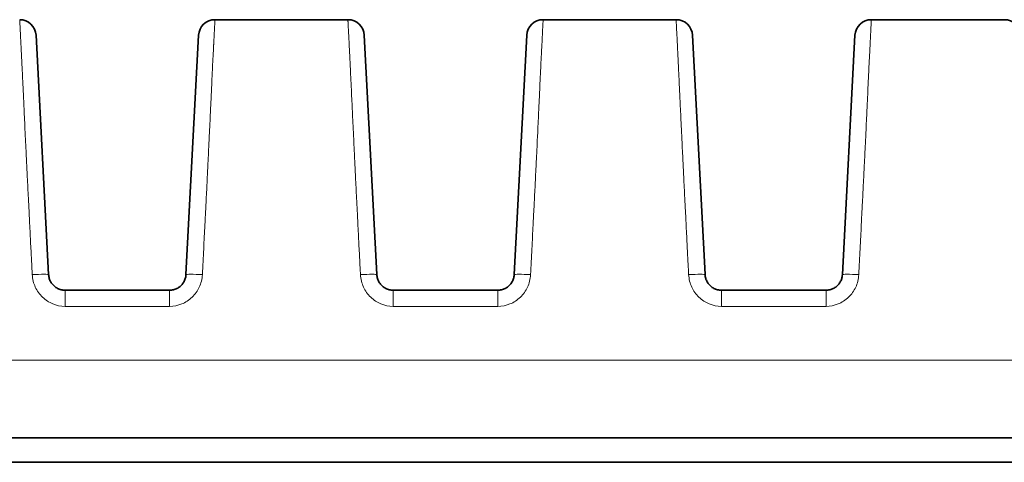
# Model space of a CAD drawing. Header units: millimetres. Extents: x 5 to 415, y 5 to 292.
# Tile 9 of 123: x 138.24 to 150.24, y 79.72 to 85.12. Entities that reach past the tile are written whole.
import ezdxf

# ---------------------------------------------------------------- set-up
doc = ezdxf.new("R2010")
doc.units = ezdxf.units.MM
doc.layers.add('Sichtbar (ISO)', color=7, linetype='Continuous', lineweight=35)
doc.layers.add('Sichtbar schmal (ISO)', color=7, linetype='Continuous', lineweight=18)

msp = doc.modelspace()

# ---------------------------------------------------------------- linework, layer by layer
at = {"layer": 'Sichtbar (ISO)'}
for p, q in [((140.61979342, 85.11528578), (142.24020841, 85.11528578)), ((144.61979342, 85.11528578), (146.24020841, 85.11528578)), ((148.61979342, 85.11528578), (150.24020841, 85.11528578)), ((138.59301332, 82.00481678), (138.43993363, 84.92575116)), ((140.42006765, 84.92575116), (140.26698796, 82.00481677)), ((142.59301332, 82.00481678), (142.43993363, 84.92575116)), ((144.42006765, 84.92575116), (144.26698796, 82.00481677)), ((146.59301332, 82.00481678), (146.43993363, 84.92575116)), ((148.42006765, 84.92575116), (148.26698796, 82.00481677)), ((138.79273922, 81.81528397), (140.06726205, 81.81528397)), ((142.79273922, 81.81528397), (144.06726205, 81.81528397)), ((146.79273922, 81.81528397), (148.06726205, 81.81528397)), ((108.02985151, 80.01528397), (162.03016136, 80.01528397)), ((108.029851, 79.71528397), (162.03015003, 79.71528397))]:
    msp.add_line(p, q, dxfattribs=at)
for centre, start, end in [((138.24020773, 84.91528397), 3.000000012, 90), ((140.61979355, 84.91528397), 90, 176.999999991), ((142.24020773, 84.91528397), 3.000000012, 90), ((144.61979355, 84.91528397), 90, 176.999999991), ((146.24020773, 84.91528397), 3.000000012, 90), ((148.61979355, 84.91528397), 90, 176.999999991), ((150.24020773, 84.91528397), 3.000000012, 90)]:
    msp.add_arc(centre, 0.2, start, end, dxfattribs=at)
for points in [[(140.61979355, 85.11528397), (140.61979351, 85.11528397), (140.61979347, 85.11528396), (140.61979342, 85.11528394)], [(142.24020773, 85.11528397), (142.24020777, 85.11528397), (142.24020781, 85.11528396), (142.24020785, 85.11528394)], [(144.61979355, 85.11528397), (144.61979351, 85.11528397), (144.61979347, 85.11528396), (144.61979342, 85.11528394)], [(146.24020773, 85.11528397), (146.24020777, 85.11528397), (146.24020781, 85.11528396), (146.24020785, 85.11528394)], [(148.61979355, 85.11528397), (148.61979351, 85.11528397), (148.61979347, 85.11528396), (148.61979342, 85.11528394)], [(150.24020773, 85.11528397), (150.24020777, 85.11528397), (150.24020781, 85.11528396), (150.24020785, 85.11528394)]]:
    msp.add_open_spline(points, degree=3, dxfattribs=at)
for points, knots in [([(138.79273922, 81.81528397), (138.78446793, 81.81528407), (138.76814826, 81.81629785), (138.74447015, 81.82071525), (138.72204115, 81.8277192), (138.70088699, 81.83712407), (138.68101269, 81.84886746), (138.66263899, 81.86280252), (138.64599589, 81.8787435), (138.63127473, 81.89651184), (138.61866915, 81.91589567), (138.60835314, 81.93666254), (138.60048839, 81.95853849), (138.59517094, 81.98135755), (138.59342643, 81.99693573), (138.59301332, 82.00481678)], [0, 0, 0, 0, 0.0813521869, 0.1603753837, 0.2364454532, 0.3121318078, 0.3879044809, 0.4635051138, 0.539174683, 0.6150496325, 0.6911999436, 0.7676237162, 0.8444425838, 0.9214545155, 1, 1, 1, 1]), ([(140.26698796, 82.00481677), (140.26654718, 81.99640825), (140.26463014, 81.97988086), (140.25880851, 81.95610078), (140.25043413, 81.93386166), (140.23974556, 81.91316506), (140.22682005, 81.8939601), (140.21179506, 81.87640469), (140.19489305, 81.86073007), (140.17632428, 81.84711197), (140.15630888, 81.83570795), (140.13508058, 81.82666173), (140.11295058, 81.82011781), (140.0902399, 81.81616468), (140.07491519, 81.81528404), (140.06726205, 81.81528397)], [0, 0, 0, 0, 0.0838013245, 0.1650438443, 0.2427208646, 0.3191274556, 0.3954427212, 0.4713977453, 0.5471066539, 0.6226076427, 0.6980833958, 0.7736686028, 0.8493777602, 0.9247262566, 1, 1, 1, 1]), ([(142.79273922, 81.81528397), (142.78446793, 81.81528407), (142.76814826, 81.81629785), (142.74447015, 81.82071525), (142.72204115, 81.8277192), (142.70088699, 81.83712407), (142.68101269, 81.84886746), (142.66263899, 81.86280252), (142.64599589, 81.8787435), (142.63127473, 81.89651184), (142.61866915, 81.91589567), (142.60835314, 81.93666254), (142.60048839, 81.9585385), (142.59517094, 81.98135754), (142.59342642, 81.99693575), (142.59301332, 82.00481678)], [0, 0, 0, 0, 0.0813521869, 0.1603753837, 0.2364454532, 0.3121318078, 0.3879044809, 0.4635051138, 0.539174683, 0.6150496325, 0.6911999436, 0.7676237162, 0.8444425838, 0.9214545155, 1, 1, 1, 1]), ([(144.26698796, 82.00481677), (144.26654718, 81.99640825), (144.26463014, 81.97988086), (144.25880851, 81.95610078), (144.25043413, 81.93386166), (144.23974556, 81.91316506), (144.22682005, 81.8939601), (144.21179506, 81.87640469), (144.19489305, 81.86073007), (144.17632428, 81.84711197), (144.15630888, 81.83570795), (144.13508058, 81.82666173), (144.11295058, 81.82011781), (144.0902399, 81.81616468), (144.07491519, 81.81528404), (144.06726205, 81.81528397)], [0, 0, 0, 0, 0.0838013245, 0.1650438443, 0.2427208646, 0.3191274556, 0.3954427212, 0.4713977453, 0.5471066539, 0.6226076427, 0.6980833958, 0.7736686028, 0.8493777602, 0.9247262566, 1, 1, 1, 1]), ([(146.79273922, 81.81528397), (146.78446793, 81.81528407), (146.76814826, 81.81629785), (146.74447015, 81.82071525), (146.72204115, 81.8277192), (146.70088699, 81.83712407), (146.68101269, 81.84886746), (146.66263899, 81.86280252), (146.64599589, 81.8787435), (146.63127473, 81.89651184), (146.61866915, 81.91589567), (146.60835314, 81.93666254), (146.60048839, 81.95853849), (146.59517093, 81.98135755), (146.59342643, 81.99693573), (146.59301332, 82.00481678)], [0, 0, 0, 0, 0.0813521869, 0.1603753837, 0.2364454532, 0.3121318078, 0.3879044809, 0.4635051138, 0.539174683, 0.6150496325, 0.6911999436, 0.7676237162, 0.8444425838, 0.9214545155, 1, 1, 1, 1]), ([(148.26698796, 82.00481677), (148.26654718, 81.99640825), (148.26463014, 81.97988086), (148.25880851, 81.95610078), (148.25043413, 81.93386166), (148.23974556, 81.91316506), (148.22682005, 81.8939601), (148.21179506, 81.87640469), (148.19489305, 81.86073007), (148.17632428, 81.84711197), (148.15630888, 81.83570795), (148.13508058, 81.82666173), (148.11295058, 81.82011781), (148.0902399, 81.81616468), (148.07491519, 81.81528404), (148.06726205, 81.81528397)], [0, 0, 0, 0, 0.0838013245, 0.1650438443, 0.2427208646, 0.3191274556, 0.3954427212, 0.4713977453, 0.5471066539, 0.6226076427, 0.6980833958, 0.7736686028, 0.8493777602, 0.9247262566, 1, 1, 1, 1])]:
    msp.add_open_spline(points, degree=3, knots=knots, dxfattribs=at)
at = {"layer": 'Sichtbar schmal (ISO)'}
for p, q in [((138.79273922, 81.61818457), (138.79273922, 81.81528397)), ((140.06726205, 81.81528397), (140.06726205, 81.61818457)), ((142.79273922, 81.61818457), (142.79273922, 81.81528397)), ((144.06726205, 81.81528397), (144.06726205, 81.61818457)), ((146.79273922, 81.61818457), (146.79273922, 81.81528397)), ((148.06726205, 81.81528397), (148.06726205, 81.61818457)), ((138.79273922, 81.61818481), (140.06726205, 81.61818481)), ((142.79273922, 81.61818481), (144.06726205, 81.61818481)), ((146.79273922, 81.61818481), (148.06726205, 81.61818481)), ((108.02985144, 80.96235724), (162.03016929, 80.96232777))]:
    msp.add_line(p, q, dxfattribs=at)
for centre, major_axis, ratio, start_param, end_param in [((138.39328741, 81.99434959), (0.19972591, 0.01046719), 0.0518398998, 0.0000001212, 1.56807952), ((140.46671387, 81.99434958), (-0.19972591, 0.01046719), 0.0518398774, 4.715105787, 6.2831852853), ((142.39328741, 81.99434959), (0.19972591, 0.01046719), 0.0518398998, 0.0000001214, 1.56807952), ((144.46671387, 81.99434958), (-0.19972591, 0.01046719), 0.0518398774, 4.715105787, 6.2831852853), ((146.39328741, 81.99434959), (0.19972591, 0.01046719), 0.0518398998, 0.0000001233, 1.56807952), ((148.46671387, 81.99434958), (-0.19972591, 0.01046719), 0.0518398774, 4.7151057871, 6.2831852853)]:
    msp.add_ellipse(centre, major_axis=major_axis, ratio=ratio, start_param=start_param, end_param=end_param, dxfattribs=at)
for points, knots in [([(138.24020841, 85.11528394), (138.24030228, 85.11527556), (138.24041885, 85.11352395), (138.24057584, 85.11035911), (138.24074559, 85.10693693), (138.24096301, 85.10185471), (138.2412359, 85.09580886), (138.24133871, 85.0935311), (138.24144915, 85.09112106), (138.24156726, 85.08862349), (138.24181899, 85.08330009), (138.24211504, 85.07759244), (138.24242772, 85.07174796), (138.2430121, 85.06082492), (138.24364875, 85.04953504), (138.2442445, 85.03782348), (138.24487525, 85.02542385), (138.24547245, 85.01269366), (138.24631852, 84.99574998), (138.24669914, 84.98812742), (138.24713261, 84.97960476), (138.24766561, 84.96942829), (138.24805392, 84.96201447), (138.24848907, 84.95371217), (138.24897443, 84.94441432), (138.24983574, 84.92791416), (138.25085597, 84.90826293), (138.2520558, 84.88482412), (138.25306029, 84.86520132), (138.25419119, 84.84291376), (138.25545364, 84.8177217), (138.25559253, 84.81495015), (138.255733, 84.81214385), (138.25587503, 84.8093026), (138.25687395, 84.78932011), (138.25794449, 84.76761202), (138.25909705, 84.7440439), (138.26029175, 84.71961408), (138.2615748, 84.69318116), (138.26295189, 84.66470808), (138.26422987, 84.63828425), (138.26558884, 84.61010331), (138.26702476, 84.58029913), (138.26829315, 84.55397226), (138.26962144, 84.52638145), (138.2709991, 84.49776684), (138.27111132, 84.49543603), (138.2712239, 84.49309777), (138.27133683, 84.49075211), (138.27280962, 84.46016022), (138.27434246, 84.42830942), (138.27592123, 84.39540562), (138.27751017, 84.36228991), (138.2791455, 84.32811022), (138.28080769, 84.29317485), (138.28253082, 84.25695858), (138.28428267, 84.21993317), (138.28603778, 84.18251303), (138.2879498, 84.14174744), (138.2898655, 84.10051701), (138.29175136, 84.05936996), (138.29375471, 84.01565947), (138.29574426, 83.97226525), (138.29779102, 83.92793581), (138.29999644, 83.88016989), (138.30226898, 83.83130488), (138.30472233, 83.77930002), (138.30717078, 83.72739877), (138.30980015, 83.67235447), (138.31273801, 83.61185964), (138.31377017, 83.59060606), (138.31484044, 83.56867897), (138.31595468, 83.54597229), (138.31791017, 83.506122), (138.31999486, 83.46381138), (138.32218125, 83.41956287), (138.32564086, 83.34954671), (138.32935562, 83.2746689), (138.33320892, 83.19714618), (138.33741695, 83.11248679), (138.34178945, 83.02468733), (138.34617204, 82.93668308), (138.34874512, 82.88501454), (138.35132149, 82.8332789), (138.35387089, 82.78205147), (138.3558195, 82.74289639), (138.35775305, 82.70402993), (138.35967559, 82.66542216), (138.36398314, 82.57891934), (138.36823539, 82.49371574), (138.37248258, 82.4093821), (138.37629379, 82.33370546), (138.38010095, 82.25872864), (138.38394192, 82.18411092), (138.38702859, 82.12414684), (138.3901371, 82.06441456), (138.39328741, 82.00473176)], [0.00010841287, 0.00010841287, 0.00010841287, 0.00010841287, 0.04471120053, 0.04471120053, 0.04471120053, 0.09294077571, 0.09294077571, 0.09294077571, 0.11111111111, 0.11111111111, 0.11111111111, 0.14983997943, 0.14983997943, 0.14983997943, 0.22222222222, 0.22222222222, 0.22222222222, 0.29885709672, 0.29885709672, 0.29885709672, 0.33333333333, 0.33333333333, 0.33333333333, 0.35845016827, 0.35845016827, 0.35845016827, 0.40302300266, 0.40302300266, 0.40302300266, 0.44033905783, 0.44033905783, 0.44033905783, 0.44444444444, 0.44444444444, 0.44444444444, 0.47331761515, 0.47331761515, 0.47331761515, 0.50324646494, 0.50324646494, 0.50324646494, 0.53102128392, 0.53102128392, 0.53102128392, 0.55555555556, 0.55555555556, 0.55555555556, 0.5575540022, 0.5575540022, 0.5575540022, 0.58361760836, 0.58361760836, 0.58361760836, 0.60984906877, 0.60984906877, 0.60984906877, 0.63704230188, 0.63704230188, 0.63704230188, 0.66666666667, 0.66666666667, 0.66666666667, 0.69813660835, 0.69813660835, 0.69813660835, 0.73204614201, 0.73204614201, 0.73204614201, 0.76588812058, 0.76588812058, 0.76588812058, 0.77777777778, 0.77777777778, 0.77777777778, 0.79864416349, 0.79864416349, 0.79864416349, 0.83166186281, 0.83166186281, 0.83166186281, 0.86771914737, 0.86771914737, 0.86771914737, 0.88888888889, 0.88888888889, 0.88888888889, 0.90506973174, 0.90506973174, 0.90506973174, 0.94132379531, 0.94132379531, 0.94132379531, 0.9738563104, 0.9738563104, 0.9738563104, 1, 1, 1, 1]), ([(140.61979342, 85.11528394), (140.61977302, 85.11527441), (140.61962991, 85.11297335), (140.6194035, 85.10884525), (140.61916543, 85.10450451), (140.61883462, 85.09813139), (140.61848555, 85.0908133), (140.61846732, 85.09043115), (140.61844899, 85.0900466), (140.61843058, 85.08965979), (140.61797598, 85.08011131), (140.61747102, 85.06928749), (140.61692279, 85.05819955), (140.61666262, 85.05293761), (140.61639157, 85.04759433), (140.61610258, 85.04212884), (140.61563628, 85.03331007), (140.61513161, 85.02416066), (140.61462039, 85.01491436), (140.61412011, 85.00586586), (140.61361353, 84.99672372), (140.61312533, 84.98760871), (140.61264011, 84.9785493), (140.6121654, 84.96955425), (140.61167124, 84.95979592), (140.61116013, 84.9497032), (140.61062943, 84.93881723), (140.61000725, 84.92548371), (140.60957337, 84.9161857), (140.60909255, 84.90567358), (140.60852463, 84.89350727), (140.60759312, 84.87355198), (140.60643355, 84.84926553), (140.60479683, 84.81733063), (140.6046169, 84.81381982), (140.60443109, 84.81021455), (140.60423897, 84.80650833), (140.60314651, 84.78543342), (140.60186305, 84.7611831), (140.60038175, 84.73299886), (140.59898937, 84.70650643), (140.59742181, 84.67653092), (140.59567141, 84.64240472), (140.59416155, 84.61296821), (140.59251543, 84.58043891), (140.59073392, 84.54449997), (140.58925103, 84.51458505), (140.58770485, 84.48215744), (140.58609333, 84.44758326), (140.5845412, 84.41428325), (140.58292849, 84.37899275), (140.58127438, 84.34243933), (140.57963193, 84.3061434), (140.57794895, 84.26860816), (140.57626405, 84.23092295), (140.57447908, 84.19099945), (140.5726925, 84.15091797), (140.57096549, 84.1122627), (140.57072143, 84.10679999), (140.57047856, 84.10136588), (140.57023708, 84.09596508), (140.56851572, 84.05746656), (140.56682537, 84.02060116), (140.56516739, 83.985085), (140.56293366, 83.93723548), (140.56075918, 83.89184452), (140.55860325, 83.84738382), (140.55615776, 83.79695167), (140.553735, 83.74769461), (140.55123107, 83.69653932), (140.5510377, 83.69258875), (140.55084383, 83.6886266), (140.55064941, 83.68465131), (140.54818745, 83.63431215), (140.545664, 83.5821096), (140.54310153, 83.52898614), (140.54010744, 83.46691467), (140.53706029, 83.40359021), (140.53399729, 83.34053866), (140.53267677, 83.31335575), (140.53135336, 83.28622468), (140.5300298, 83.25926263), (140.5278705, 83.21527598), (140.52570985, 83.17177347), (140.52345738, 83.12678569), (140.51975317, 83.05280297), (140.51580043, 82.97479924), (140.5111828, 82.88375355), (140.50947825, 82.85014503), (140.50768311, 82.81475957), (140.50577622, 82.77713937), (140.50315997, 82.7255246), (140.50033479, 82.66969116), (140.49731959, 82.6100572), (140.49278653, 82.52040329), (140.48782393, 82.42215806), (140.482497, 82.31675873), (140.47753423, 82.21856487), (140.47225543, 82.11416526), (140.46671387, 82.00473175)], [0.00009412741, 0.00009412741, 0.00009412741, 0.00009412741, 0.04436149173, 0.04436149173, 0.04436149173, 0.09090909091, 0.09090909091, 0.09090909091, 0.09333982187, 0.09333982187, 0.09333982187, 0.15334286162, 0.15334286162, 0.15334286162, 0.18181818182, 0.18181818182, 0.18181818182, 0.2277641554, 0.2277641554, 0.2277641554, 0.27272727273, 0.27272727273, 0.27272727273, 0.31741615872, 0.31741615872, 0.31741615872, 0.36363636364, 0.36363636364, 0.36363636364, 0.39586760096, 0.39586760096, 0.39586760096, 0.44873355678, 0.44873355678, 0.44873355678, 0.45454545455, 0.45454545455, 0.45454545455, 0.48759401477, 0.48759401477, 0.48759401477, 0.51865876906, 0.51865876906, 0.51865876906, 0.54545454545, 0.54545454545, 0.54545454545, 0.56775885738, 0.56775885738, 0.56775885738, 0.5892411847, 0.5892411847, 0.5892411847, 0.61057218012, 0.61057218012, 0.61057218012, 0.63317012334, 0.63317012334, 0.63317012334, 0.63636363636, 0.63636363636, 0.63636363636, 0.6591279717, 0.6591279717, 0.6591279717, 0.68979745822, 0.68979745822, 0.68979745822, 0.72458610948, 0.72458610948, 0.72458610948, 0.72727272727, 0.72727272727, 0.72727272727, 0.76129333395, 0.76129333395, 0.76129333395, 0.80104430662, 0.80104430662, 0.80104430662, 0.81818181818, 0.81818181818, 0.81818181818, 0.84614043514, 0.84614043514, 0.84614043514, 0.89211858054, 0.89211858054, 0.89211858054, 0.90909090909, 0.90909090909, 0.90909090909, 0.93237687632, 0.93237687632, 0.93237687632, 0.9673850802, 0.9673850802, 0.9673850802, 1, 1, 1, 1]), ([(142.24020841, 85.11528394), (142.24030228, 85.11527556), (142.24041885, 85.11352395), (142.24057584, 85.11035911), (142.24074559, 85.10693693), (142.24096301, 85.10185471), (142.2412359, 85.09580886), (142.24133871, 85.0935311), (142.24144915, 85.09112106), (142.24156726, 85.08862349), (142.24181899, 85.08330009), (142.24211504, 85.07759244), (142.24242772, 85.07174796), (142.2430121, 85.06082492), (142.24364875, 85.04953504), (142.2442445, 85.03782348), (142.24487525, 85.02542385), (142.24547245, 85.01269366), (142.24631852, 84.99574998), (142.24669914, 84.98812742), (142.24713261, 84.97960476), (142.24766561, 84.96942829), (142.24805392, 84.96201447), (142.24848907, 84.95371217), (142.24897443, 84.94441432), (142.24983574, 84.92791416), (142.25085597, 84.90826293), (142.2520558, 84.88482412), (142.25306029, 84.86520132), (142.25419119, 84.84291376), (142.25545364, 84.8177217), (142.25559253, 84.81495015), (142.255733, 84.81214385), (142.25587503, 84.8093026), (142.25687395, 84.78932011), (142.25794449, 84.76761202), (142.25909705, 84.7440439), (142.26029175, 84.71961408), (142.2615748, 84.69318116), (142.26295189, 84.66470808), (142.26422987, 84.63828425), (142.26558884, 84.61010331), (142.26702476, 84.58029913), (142.26829315, 84.55397226), (142.26962144, 84.52638145), (142.2709991, 84.49776684), (142.27111132, 84.49543603), (142.2712239, 84.49309777), (142.27133683, 84.49075211), (142.27280962, 84.46016022), (142.27434246, 84.42830942), (142.27592123, 84.39540562), (142.27751017, 84.36228991), (142.2791455, 84.32811022), (142.28080769, 84.29317485), (142.28253082, 84.25695858), (142.28428267, 84.21993317), (142.28603778, 84.18251303), (142.2879498, 84.14174744), (142.2898655, 84.10051701), (142.29175136, 84.05936996), (142.29375471, 84.01565947), (142.29574426, 83.97226525), (142.29779102, 83.92793581), (142.29999644, 83.88016989), (142.30226898, 83.83130488), (142.30472233, 83.77930002), (142.30717078, 83.72739877), (142.30980015, 83.67235447), (142.31273801, 83.61185964), (142.31377017, 83.59060606), (142.31484044, 83.56867897), (142.31595468, 83.54597229), (142.31791017, 83.506122), (142.31999486, 83.46381138), (142.32218125, 83.41956287), (142.32564086, 83.34954671), (142.32935562, 83.2746689), (142.33320892, 83.19714618), (142.33741695, 83.11248679), (142.34178945, 83.02468733), (142.34617204, 82.93668308), (142.34874512, 82.88501454), (142.35132149, 82.8332789), (142.35387089, 82.78205147), (142.3558195, 82.74289639), (142.35775305, 82.70402993), (142.35967559, 82.66542216), (142.36398314, 82.57891934), (142.36823539, 82.49371574), (142.37248258, 82.4093821), (142.37629379, 82.33370546), (142.38010095, 82.25872864), (142.38394192, 82.18411092), (142.38702859, 82.12414684), (142.3901371, 82.06441456), (142.39328741, 82.00473176)], [0.00010841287, 0.00010841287, 0.00010841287, 0.00010841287, 0.04471120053, 0.04471120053, 0.04471120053, 0.09294077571, 0.09294077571, 0.09294077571, 0.11111111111, 0.11111111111, 0.11111111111, 0.14983997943, 0.14983997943, 0.14983997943, 0.22222222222, 0.22222222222, 0.22222222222, 0.29885709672, 0.29885709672, 0.29885709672, 0.33333333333, 0.33333333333, 0.33333333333, 0.35845016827, 0.35845016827, 0.35845016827, 0.40302300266, 0.40302300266, 0.40302300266, 0.44033905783, 0.44033905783, 0.44033905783, 0.44444444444, 0.44444444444, 0.44444444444, 0.47331761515, 0.47331761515, 0.47331761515, 0.50324646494, 0.50324646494, 0.50324646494, 0.53102128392, 0.53102128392, 0.53102128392, 0.55555555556, 0.55555555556, 0.55555555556, 0.5575540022, 0.5575540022, 0.5575540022, 0.58361760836, 0.58361760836, 0.58361760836, 0.60984906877, 0.60984906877, 0.60984906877, 0.63704230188, 0.63704230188, 0.63704230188, 0.66666666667, 0.66666666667, 0.66666666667, 0.69813660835, 0.69813660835, 0.69813660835, 0.73204614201, 0.73204614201, 0.73204614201, 0.76588812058, 0.76588812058, 0.76588812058, 0.77777777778, 0.77777777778, 0.77777777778, 0.79864416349, 0.79864416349, 0.79864416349, 0.83166186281, 0.83166186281, 0.83166186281, 0.86771914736, 0.86771914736, 0.86771914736, 0.88888888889, 0.88888888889, 0.88888888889, 0.90506973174, 0.90506973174, 0.90506973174, 0.94132379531, 0.94132379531, 0.94132379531, 0.9738563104, 0.9738563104, 0.9738563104, 1, 1, 1, 1]), ([(144.61979342, 85.11528394), (144.61977302, 85.11527441), (144.61962991, 85.11297335), (144.6194035, 85.10884525), (144.61916543, 85.10450451), (144.61883462, 85.09813139), (144.61848555, 85.0908133), (144.61846732, 85.09043115), (144.61844899, 85.0900466), (144.61843058, 85.08965979), (144.61797598, 85.08011131), (144.61747102, 85.06928749), (144.61692279, 85.05819955), (144.61666262, 85.05293761), (144.61639157, 85.04759433), (144.61610258, 85.04212884), (144.61563628, 85.03331007), (144.61513161, 85.02416066), (144.61462039, 85.01491436), (144.61412011, 85.00586586), (144.61361353, 84.99672372), (144.61312533, 84.98760871), (144.61264011, 84.9785493), (144.6121654, 84.96955425), (144.61167124, 84.95979592), (144.61116013, 84.9497032), (144.61062943, 84.93881723), (144.61000725, 84.92548371), (144.60957337, 84.9161857), (144.60909255, 84.90567358), (144.60852463, 84.89350727), (144.60759312, 84.87355198), (144.60643355, 84.84926553), (144.60479683, 84.81733063), (144.6046169, 84.81381982), (144.60443109, 84.81021455), (144.60423897, 84.80650833), (144.60314651, 84.78543342), (144.60186305, 84.7611831), (144.60038175, 84.73299886), (144.59898937, 84.70650643), (144.59742181, 84.67653092), (144.59567141, 84.64240472), (144.59416155, 84.61296821), (144.59251543, 84.58043891), (144.59073392, 84.54449997), (144.58925103, 84.51458505), (144.58770485, 84.48215744), (144.58609333, 84.44758326), (144.5845412, 84.41428325), (144.58292849, 84.37899275), (144.58127438, 84.34243933), (144.57963193, 84.3061434), (144.57794895, 84.26860816), (144.57626405, 84.23092295), (144.57447908, 84.19099945), (144.5726925, 84.15091797), (144.57096549, 84.1122627), (144.57072143, 84.10679999), (144.57047856, 84.10136588), (144.57023708, 84.09596508), (144.56851572, 84.05746656), (144.56682537, 84.02060116), (144.56516739, 83.985085), (144.56293366, 83.93723548), (144.56075918, 83.89184452), (144.55860325, 83.84738382), (144.55615776, 83.79695167), (144.553735, 83.74769461), (144.55123107, 83.69653932), (144.5510377, 83.69258875), (144.55084383, 83.6886266), (144.55064941, 83.68465131), (144.54818745, 83.63431215), (144.545664, 83.5821096), (144.54310153, 83.52898614), (144.54010744, 83.46691467), (144.53706029, 83.40359021), (144.53399729, 83.34053866), (144.53267677, 83.31335575), (144.53135336, 83.28622468), (144.5300298, 83.25926263), (144.5278705, 83.21527598), (144.52570985, 83.17177347), (144.52345738, 83.12678569), (144.51975317, 83.05280297), (144.51580043, 82.97479924), (144.5111828, 82.88375355), (144.50947825, 82.85014503), (144.50768311, 82.81475957), (144.50577622, 82.77713937), (144.50315997, 82.7255246), (144.50033479, 82.66969116), (144.49731959, 82.6100572), (144.49278653, 82.52040329), (144.48782393, 82.42215806), (144.482497, 82.31675873), (144.47753423, 82.21856487), (144.47225543, 82.11416526), (144.46671387, 82.00473175)], [0.00009412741, 0.00009412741, 0.00009412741, 0.00009412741, 0.04436149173, 0.04436149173, 0.04436149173, 0.09090909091, 0.09090909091, 0.09090909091, 0.09333982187, 0.09333982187, 0.09333982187, 0.15334286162, 0.15334286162, 0.15334286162, 0.18181818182, 0.18181818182, 0.18181818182, 0.2277641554, 0.2277641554, 0.2277641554, 0.27272727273, 0.27272727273, 0.27272727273, 0.31741615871, 0.31741615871, 0.31741615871, 0.36363636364, 0.36363636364, 0.36363636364, 0.39586760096, 0.39586760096, 0.39586760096, 0.44873355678, 0.44873355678, 0.44873355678, 0.45454545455, 0.45454545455, 0.45454545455, 0.48759401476, 0.48759401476, 0.48759401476, 0.51865876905, 0.51865876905, 0.51865876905, 0.54545454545, 0.54545454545, 0.54545454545, 0.56775885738, 0.56775885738, 0.56775885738, 0.58924118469, 0.58924118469, 0.58924118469, 0.61057218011, 0.61057218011, 0.61057218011, 0.63317012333, 0.63317012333, 0.63317012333, 0.63636363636, 0.63636363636, 0.63636363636, 0.6591279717, 0.6591279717, 0.6591279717, 0.68979745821, 0.68979745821, 0.68979745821, 0.72458610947, 0.72458610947, 0.72458610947, 0.72727272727, 0.72727272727, 0.72727272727, 0.76129333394, 0.76129333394, 0.76129333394, 0.80104430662, 0.80104430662, 0.80104430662, 0.81818181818, 0.81818181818, 0.81818181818, 0.84614043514, 0.84614043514, 0.84614043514, 0.89211858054, 0.89211858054, 0.89211858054, 0.90909090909, 0.90909090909, 0.90909090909, 0.93237687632, 0.93237687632, 0.93237687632, 0.9673850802, 0.9673850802, 0.9673850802, 1, 1, 1, 1]), ([(146.24020841, 85.11528394), (146.24030228, 85.11527556), (146.24041885, 85.11352395), (146.24057584, 85.11035911), (146.24074559, 85.10693693), (146.24096301, 85.10185471), (146.2412359, 85.09580886), (146.24133871, 85.0935311), (146.24144915, 85.09112106), (146.24156726, 85.08862349), (146.24181899, 85.08330009), (146.24211504, 85.07759244), (146.24242772, 85.07174796), (146.2430121, 85.06082492), (146.24364875, 85.04953504), (146.2442445, 85.03782348), (146.24487525, 85.02542385), (146.24547245, 85.01269366), (146.24631852, 84.99574998), (146.24669914, 84.98812742), (146.24713261, 84.97960476), (146.24766561, 84.96942829), (146.24805392, 84.96201447), (146.24848907, 84.95371217), (146.24897443, 84.94441432), (146.24983574, 84.92791416), (146.25085597, 84.90826293), (146.2520558, 84.88482412), (146.25306029, 84.86520132), (146.25419119, 84.84291376), (146.25545364, 84.8177217), (146.25559253, 84.81495015), (146.255733, 84.81214385), (146.25587503, 84.8093026), (146.25687395, 84.78932011), (146.25794449, 84.76761202), (146.25909705, 84.7440439), (146.26029175, 84.71961408), (146.2615748, 84.69318116), (146.26295189, 84.66470808), (146.26422987, 84.63828425), (146.26558884, 84.61010331), (146.26702476, 84.58029913), (146.26829315, 84.55397226), (146.26962144, 84.52638145), (146.2709991, 84.49776684), (146.27111132, 84.49543603), (146.2712239, 84.49309777), (146.27133683, 84.49075211), (146.27280962, 84.46016022), (146.27434246, 84.42830942), (146.27592123, 84.39540562), (146.27751017, 84.36228991), (146.2791455, 84.32811022), (146.28080769, 84.29317485), (146.28253082, 84.25695858), (146.28428267, 84.21993317), (146.28603778, 84.18251303), (146.2879498, 84.14174744), (146.2898655, 84.10051701), (146.29175136, 84.05936996), (146.29375471, 84.01565947), (146.29574426, 83.97226525), (146.29779102, 83.92793581), (146.29999644, 83.88016989), (146.30226898, 83.83130488), (146.30472233, 83.77930002), (146.30717078, 83.72739877), (146.30980015, 83.67235447), (146.31273801, 83.61185964), (146.31377017, 83.59060606), (146.31484044, 83.56867897), (146.31595468, 83.54597229), (146.31791017, 83.506122), (146.31999486, 83.46381138), (146.32218125, 83.41956287), (146.32564086, 83.34954671), (146.32935562, 83.2746689), (146.33320892, 83.19714618), (146.33741695, 83.11248679), (146.34178945, 83.02468733), (146.34617204, 82.93668308), (146.34874512, 82.88501454), (146.35132149, 82.8332789), (146.35387089, 82.78205147), (146.3558195, 82.74289639), (146.35775305, 82.70402993), (146.35967559, 82.66542216), (146.36398314, 82.57891934), (146.36823539, 82.49371574), (146.37248258, 82.4093821), (146.37629379, 82.33370546), (146.38010095, 82.25872864), (146.38394192, 82.18411092), (146.38702859, 82.12414684), (146.3901371, 82.06441456), (146.39328741, 82.00473176)], [0.00010841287, 0.00010841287, 0.00010841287, 0.00010841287, 0.04471120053, 0.04471120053, 0.04471120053, 0.0929407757, 0.0929407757, 0.0929407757, 0.11111111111, 0.11111111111, 0.11111111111, 0.14983997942, 0.14983997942, 0.14983997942, 0.22222222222, 0.22222222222, 0.22222222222, 0.29885709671, 0.29885709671, 0.29885709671, 0.33333333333, 0.33333333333, 0.33333333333, 0.35845016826, 0.35845016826, 0.35845016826, 0.40302300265, 0.40302300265, 0.40302300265, 0.44033905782, 0.44033905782, 0.44033905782, 0.44444444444, 0.44444444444, 0.44444444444, 0.47331761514, 0.47331761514, 0.47331761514, 0.50324646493, 0.50324646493, 0.50324646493, 0.53102128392, 0.53102128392, 0.53102128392, 0.55555555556, 0.55555555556, 0.55555555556, 0.5575540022, 0.5575540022, 0.5575540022, 0.58361760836, 0.58361760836, 0.58361760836, 0.60984906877, 0.60984906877, 0.60984906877, 0.63704230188, 0.63704230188, 0.63704230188, 0.66666666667, 0.66666666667, 0.66666666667, 0.69813660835, 0.69813660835, 0.69813660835, 0.732046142, 0.732046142, 0.732046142, 0.76588812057, 0.76588812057, 0.76588812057, 0.77777777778, 0.77777777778, 0.77777777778, 0.79864416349, 0.79864416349, 0.79864416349, 0.8316618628, 0.8316618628, 0.8316618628, 0.86771914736, 0.86771914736, 0.86771914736, 0.88888888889, 0.88888888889, 0.88888888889, 0.90506973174, 0.90506973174, 0.90506973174, 0.9413237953, 0.9413237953, 0.9413237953, 0.9738563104, 0.9738563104, 0.9738563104, 1, 1, 1, 1]), ([(148.61979342, 85.11528394), (148.61977302, 85.11527441), (148.61962991, 85.11297335), (148.6194035, 85.10884525), (148.61916543, 85.10450451), (148.61883462, 85.09813139), (148.61848555, 85.0908133), (148.61846732, 85.09043115), (148.61844899, 85.0900466), (148.61843058, 85.08965979), (148.61797598, 85.08011131), (148.61747102, 85.06928749), (148.61692279, 85.05819955), (148.61666262, 85.05293761), (148.61639157, 85.04759433), (148.61610258, 85.04212884), (148.61563628, 85.03331007), (148.61513161, 85.02416066), (148.61462039, 85.01491436), (148.61412011, 85.00586586), (148.61361353, 84.99672372), (148.61312533, 84.98760871), (148.61264011, 84.9785493), (148.6121654, 84.96955425), (148.61167124, 84.95979592), (148.61116013, 84.9497032), (148.61062943, 84.93881723), (148.61000725, 84.92548371), (148.60957337, 84.9161857), (148.60909255, 84.90567358), (148.60852463, 84.89350727), (148.60759312, 84.87355198), (148.60643355, 84.84926553), (148.60479683, 84.81733063), (148.6046169, 84.81381982), (148.60443109, 84.81021455), (148.60423897, 84.80650833), (148.60314651, 84.78543342), (148.60186305, 84.7611831), (148.60038175, 84.73299886), (148.59898937, 84.70650643), (148.59742181, 84.67653092), (148.59567141, 84.64240472), (148.59416155, 84.61296821), (148.59251543, 84.58043891), (148.59073392, 84.54449997), (148.58925103, 84.51458505), (148.58770485, 84.48215744), (148.58609333, 84.44758326), (148.5845412, 84.41428325), (148.58292849, 84.37899275), (148.58127438, 84.34243933), (148.57963193, 84.3061434), (148.57794895, 84.26860816), (148.57626405, 84.23092295), (148.57447908, 84.19099945), (148.5726925, 84.15091797), (148.57096549, 84.1122627), (148.57072143, 84.10679999), (148.57047856, 84.10136588), (148.57023708, 84.09596508), (148.56851572, 84.05746656), (148.56682537, 84.02060116), (148.56516739, 83.985085), (148.56293366, 83.93723548), (148.56075918, 83.89184452), (148.55860325, 83.84738382), (148.55615776, 83.79695167), (148.553735, 83.74769461), (148.55123107, 83.69653932), (148.5510377, 83.69258875), (148.55084383, 83.6886266), (148.55064941, 83.68465131), (148.54818745, 83.63431215), (148.545664, 83.5821096), (148.54310153, 83.52898614), (148.54010744, 83.46691467), (148.53706029, 83.40359021), (148.53399729, 83.34053866), (148.53267677, 83.31335575), (148.53135336, 83.28622468), (148.5300298, 83.25926263), (148.5278705, 83.21527598), (148.52570985, 83.17177347), (148.52345738, 83.12678569), (148.51975317, 83.05280297), (148.51580043, 82.97479924), (148.5111828, 82.88375355), (148.50947825, 82.85014503), (148.50768311, 82.81475957), (148.50577622, 82.77713937), (148.50315997, 82.7255246), (148.50033479, 82.66969116), (148.49731959, 82.6100572), (148.49278653, 82.52040329), (148.48782393, 82.42215806), (148.482497, 82.31675873), (148.47753423, 82.21856487), (148.47225543, 82.11416526), (148.46671387, 82.00473175)], [0.00009412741, 0.00009412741, 0.00009412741, 0.00009412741, 0.04436149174, 0.04436149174, 0.04436149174, 0.09090909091, 0.09090909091, 0.09090909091, 0.09333982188, 0.09333982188, 0.09333982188, 0.15334286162, 0.15334286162, 0.15334286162, 0.18181818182, 0.18181818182, 0.18181818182, 0.2277641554, 0.2277641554, 0.2277641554, 0.27272727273, 0.27272727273, 0.27272727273, 0.31741615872, 0.31741615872, 0.31741615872, 0.36363636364, 0.36363636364, 0.36363636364, 0.39586760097, 0.39586760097, 0.39586760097, 0.44873355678, 0.44873355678, 0.44873355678, 0.45454545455, 0.45454545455, 0.45454545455, 0.48759401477, 0.48759401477, 0.48759401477, 0.51865876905, 0.51865876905, 0.51865876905, 0.54545454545, 0.54545454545, 0.54545454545, 0.56775885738, 0.56775885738, 0.56775885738, 0.58924118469, 0.58924118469, 0.58924118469, 0.61057218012, 0.61057218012, 0.61057218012, 0.63317012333, 0.63317012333, 0.63317012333, 0.63636363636, 0.63636363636, 0.63636363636, 0.6591279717, 0.6591279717, 0.6591279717, 0.68979745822, 0.68979745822, 0.68979745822, 0.72458610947, 0.72458610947, 0.72458610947, 0.72727272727, 0.72727272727, 0.72727272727, 0.76129333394, 0.76129333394, 0.76129333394, 0.80104430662, 0.80104430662, 0.80104430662, 0.81818181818, 0.81818181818, 0.81818181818, 0.84614043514, 0.84614043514, 0.84614043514, 0.89211858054, 0.89211858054, 0.89211858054, 0.90909090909, 0.90909090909, 0.90909090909, 0.93237687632, 0.93237687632, 0.93237687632, 0.9673850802, 0.9673850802, 0.9673850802, 1, 1, 1, 1]), ([(138.39328741, 82.00473176), (138.3972263, 81.94961606), (138.40928588, 81.89929408), (138.43051206, 81.85289389), (138.45173823, 81.80649369), (138.48213099, 81.76401454), (138.51855265, 81.72896359), (138.55497431, 81.69391263), (138.59742488, 81.66629015), (138.64340081, 81.64763554), (138.68937674, 81.62898094), (138.73887804, 81.61929423), (138.79273922, 81.61818529)], [0, 0, 0, 0, 0.25, 0.25, 0.25, 0.5, 0.5, 0.5, 0.75, 0.75, 0.75, 1, 1, 1, 1]), ([(142.39328741, 82.00473176), (142.3972263, 81.94961606), (142.40928588, 81.89929408), (142.43051206, 81.85289389), (142.45173823, 81.80649369), (142.48213099, 81.76401454), (142.51855265, 81.72896359), (142.55497431, 81.69391263), (142.59742488, 81.66629015), (142.64340081, 81.64763554), (142.68937674, 81.62898094), (142.73887804, 81.61929423), (142.79273922, 81.61818529)], [0, 0, 0, 0, 0.25, 0.25, 0.25, 0.5, 0.5, 0.5, 0.75, 0.75, 0.75, 1, 1, 1, 1]), ([(146.39328741, 82.00473176), (146.3972263, 81.94961606), (146.40928588, 81.89929408), (146.43051206, 81.85289389), (146.45173823, 81.80649369), (146.48213099, 81.76401454), (146.51855265, 81.72896359), (146.55497431, 81.69391263), (146.59742488, 81.66629015), (146.64340081, 81.64763554), (146.68937674, 81.62898094), (146.73887804, 81.61929423), (146.79273922, 81.61818529)], [0, 0, 0, 0, 0.25, 0.25, 0.25, 0.5, 0.5, 0.5, 0.75, 0.75, 0.75, 1, 1, 1, 1])]:
    msp.add_open_spline(points, degree=3, knots=knots, dxfattribs=at)
for points in [[(140.06726205, 81.61818481), (140.1199798, 81.61879139), (140.21745055, 81.63747949), (140.34909535, 81.72278565), (140.43818012, 81.84852847), (140.46265802, 81.94946712), (140.46671387, 82.00473175)], [(144.06726205, 81.61818481), (144.1199798, 81.61879139), (144.21745055, 81.63747949), (144.34909535, 81.72278565), (144.43818012, 81.84852847), (144.46265802, 81.94946712), (144.46671387, 82.00473175)], [(148.06726205, 81.61818481), (148.1199798, 81.61879139), (148.21745055, 81.63747949), (148.34909535, 81.72278565), (148.43818012, 81.84852847), (148.46265802, 81.94946712), (148.46671387, 82.00473175)]]:
    msp.add_open_spline(points, degree=3, dxfattribs=at)

doc.saveas('drawing.dxf')
